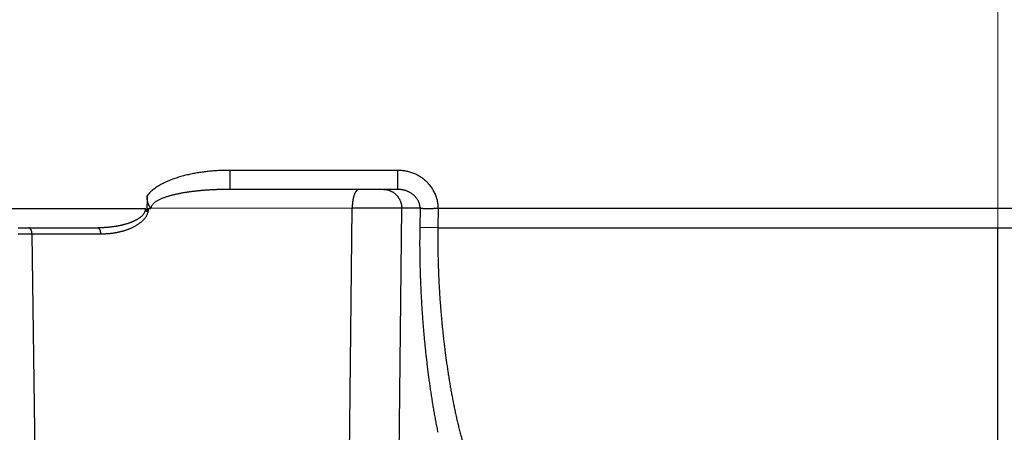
# Model space of a CAD drawing. Header units: millimetres. Extents: x 0 to 1300, y 0 to 891.
# Tile 111 of 146: x 432.36 to 440.05, y 497.75 to 500.97. Entities that reach past the tile are written whole.
import ezdxf

# ---------------------------------------------------------------- set-up
doc = ezdxf.new("R2010")
doc.units = ezdxf.units.MM
doc.header["$LTSCALE"] = 0.545669
doc.linetypes.add('CENTER', pattern=[50.8, 31.75, -6.35, 6.35, -6.35])
doc.layers.add('NoLayerName_001', color=7, linetype='Continuous')
doc.styles.get("Standard").update_dxf_attribs({"font": 'txt', "bigfont": 'extfont2'})
doc.dimstyles.get("Standard").update_dxf_attribs({"dimtxt": 2.5, "dimasz": 2.5, "dimexe": 1, "dimexo": 1, "dimtad": 1, "dimdec": 3, "dimzin": 0, "dimdsep": 46, "dimtxsty": 'Standard', "dimcen": 2.5, "dimadec": 3, "dimazin": 0, "dimtfac": 0.75, "dimtdec": 3, "dimtmove": 0, "dimatfit": 3, "dimfxl": 1, "dimarcsym": 0})

# ---------------------------------------------------------------- blocks, each defined once
blk = doc.blocks.new('_OPEN30')
at = {"color": 0, "linetype": 'ByBlock', "lineweight": -2}
for p, q in [((-1, 0.267949), (0, 0)), ((0, 0), (-1, -0.267949)), ((0, 0), (-1, 0))]:
    blk.add_line(p, q, dxfattribs=at)
blk = doc.blocks.new('*D113')
at = {"layer": 'Defpoints', "color": 0}
for p in [(402.5, 537.5), (585, 535), (402.5, 406.8133)]:
    blk.add_point(p, dxfattribs=at)
at = {"layer": 'NoLayerName_001', "color": 0, "linetype": 'Continuous', "lineweight": 13}
for p, q in [((402.5, 534.5), (402.5, 403.8133)), ((585, 532), (585, 403.8133)), ((579, 406.8133), (408.5, 406.8133))]:
    blk.add_line(p, q, dxfattribs=at)
at = {"layer": 'NoLayerName_001', "color": 0, "lineweight": 13, "xscale": 6, "yscale": 6, "zscale": 6, "rotation": 180}
blk.add_blockref('_OPEN30', (402.5, 406.8133), dxfattribs=at)
at = {"layer": 'NoLayerName_001', "color": 0, "lineweight": 13, "xscale": 6, "yscale": 6, "zscale": 6}
blk.add_blockref('_OPEN30', (585, 406.8133), dxfattribs=at)
at = {"layer": 'NoLayerName_001', "color": 0, "lineweight": 13, "insert": (493.75, 414.6133), "char_height": 9.6, "attachment_point": 5}
blk.add_mtext('\\W0.8593;１８３', dxfattribs=at)

msp = doc.modelspace()

# ---------------------------------------------------------------- linework, layer by layer
at = {"layer": 'NoLayerName_001', "color": 4, "linetype": 'CENTER', "lineweight": 13}
msp.add_line((440.00000213, 450), (440.00000213, 527.18028281), dxfattribs=at)
at = {"layer": 'NoLayerName_001', "color": 60, "linetype": 'Continuous', "lineweight": 25}
for p, q in [((435.31438876, 499.79869102), (434.0043964, 499.79869102)), ((434.0043964, 499.65), (434.0043964, 499.79869102)), ((435.31438876, 499.65), (435.31438876, 499.79869102)), ((435.31438876, 499.65), (434.0043964, 499.65)), ((433.35689659, 499.60108985), (433.35423544, 499.47508562)), ((427.00006463, 499.5), (433.34272108, 499.5)), ((433.36546687, 499.50000274), (433.38506659, 499.50130734)), ((434.95828303, 499.50261627), (433.38506659, 499.50130734)), ((434.90881692, 495.02078355), (434.95828303, 499.50261627)), ((435.29759142, 495.02079671), (435.34547744, 499.50261627)), ((435.48901754, 499.50261467), (435.34547744, 499.50261627)), ((435.48901754, 499.50261467), (435.48624848, 499.35261786)), ((435.63083373, 499.50053875), (435.62805466, 499.35)), ((432.35000213, 499.35), (432.97169721, 499.35)), ((435.62805466, 499.35), (435.48624848, 499.35261786)), ((435.62805466, 499.35), (447.31426513, 499.35)), ((440.00006463, 497.11225824), (440.00006463, 499.35)), ((432.99568687, 499.30087262), (432.4585933, 499.30087262)), ((432.51982804, 494.90188153), (432.4585933, 499.30087262))]:
    msp.add_line(p, q, dxfattribs=at)
at = {"layer": 'NoLayerName_001', "color": 140, "linetype": 'Continuous', "lineweight": 25}
msp.add_line((453.00006463, 499.5), (435.63083373, 499.50053875), dxfattribs=at)
at = {"layer": 'NoLayerName_001', "color": 60, "linetype": 'Continuous', "lineweight": 25}
for points, knots in [([(434.0043964, 499.79869102), (433.99778061, 499.79865356), (433.98454722, 499.79863388), (433.9646985, 499.79827275), (433.94485212, 499.79770839), (433.92501209, 499.79690147), (433.90518227, 499.79585762), (433.88536657, 499.79457043), (433.86556887, 499.79303671), (433.84579306, 499.79125235), (433.826043, 499.78921379), (433.80632259, 499.78691599), (433.78663622, 499.78434913), (433.76698824, 499.78150401), (433.74738302, 499.77837128), (433.7278249, 499.77494164), (433.70831827, 499.77120573), (433.68886744, 499.76715435), (433.66947698, 499.76277774), (433.65015303, 499.75806883), (433.63090813, 499.75301153), (433.61176203, 499.74758009), (433.5927362, 499.7417515), (433.57385236, 499.73550215), (433.55513219, 499.72880861), (433.53659744, 499.7216473), (433.51826966, 499.71399502), (433.50017146, 499.70582721), (433.48232492, 499.69712589), (433.46477361, 499.68783609), (433.44757219, 499.6778928), (433.43077541, 499.66723427), (433.41445159, 499.6558083), (433.39869208, 499.64357551), (433.38372098, 499.63041509), (433.36952637, 499.6164351), (433.36119704, 499.60611754), (433.35689659, 499.60108985)], [0, 0, 0, 0, 0.01984767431, 0.0396993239, 0.05955376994, 0.07940997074, 0.09926702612, 0.11912418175, 0.13898083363, 0.15883653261, 0.17869098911, 0.19854412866, 0.21839625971, 0.23824809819, 0.25810077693, 0.27795586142, 0.29781536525, 0.31768176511, 0.33755801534, 0.35744729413, 0.3773470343, 0.39724943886, 0.41714806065, 0.43703824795, 0.45691729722, 0.47678460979, 0.4966418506, 0.51649310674, 0.53634412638, 0.5561965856, 0.57605542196, 0.59593449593, 0.61585663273, 0.63581190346, 0.6557482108, 0.67563728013, 0.69548529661, 0.69548529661, 0.69548529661, 0.69548529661]), ([(435.63067745, 499.50053876), (435.63051132, 499.50587156), (435.63040356, 499.51656352), (435.62888809, 499.53255696), (435.62658231, 499.54848388), (435.62335325, 499.56428189), (435.61925532, 499.57989262), (435.61429225, 499.5952565), (435.60848214, 499.61031477), (435.60183464, 499.62500934), (435.59437484, 499.63929326), (435.58614207, 499.65313414), (435.5771708, 499.66650107), (435.56749636, 499.67936366), (435.55715374, 499.69169138), (435.546178, 499.70345371), (435.53460374, 499.71462048), (435.52246397, 499.72516263), (435.50979761, 499.73506182), (435.4966416, 499.7443019), (435.48303247, 499.75286694), (435.46900675, 499.76074107), (435.45460089, 499.76790825), (435.43985152, 499.77435286), (435.42479513, 499.78005742), (435.40947262, 499.7850119), (435.39392802, 499.78921492), (435.37820489, 499.79266025), (435.36234713, 499.79535327), (435.34639794, 499.79725753), (435.33040301, 499.79849176), (435.3197207, 499.79856211), (435.31438876, 499.79869102)], [0, 0, 0, 0, 0.01600618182, 0.03205901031, 0.04814994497, 0.06426878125, 0.08040434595, 0.09654518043, 0.11268021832, 0.12879984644, 0.14490388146, 0.16099870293, 0.17708853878, 0.19317549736, 0.20925997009, 0.22534103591, 0.24141686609, 0.25748656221, 0.27355403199, 0.28962300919, 0.30569585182, 0.32177383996, 0.33785747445, 0.35394677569, 0.3700415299, 0.38614007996, 0.402238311, 0.41833074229, 0.43441093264, 0.45047183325, 0.4665061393, 0.4825066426, 0.4825066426, 0.4825066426, 0.4825066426]), ([(434.0043964, 499.65), (434.00040644, 499.64999183), (433.99242641, 499.64998753), (433.98045648, 499.64990892), (433.96848671, 499.64978636), (433.95651734, 499.64961146), (433.94454861, 499.64938566), (433.93258074, 499.64910776), (433.92061395, 499.64877726), (433.90864848, 499.64839348), (433.89668455, 499.64795579), (433.8847224, 499.64746353), (433.87276224, 499.64691607), (433.86080432, 499.64631276), (433.84884885, 499.64565295), (433.83689611, 499.64493607), (433.82494649, 499.64416115), (433.81300062, 499.64332588), (433.80105919, 499.64242816), (433.78912292, 499.64146582), (433.77719252, 499.64043671), (433.7652687, 499.6393387), (433.75335216, 499.63816961), (433.74144362, 499.63692731), (433.72954378, 499.63560964), (433.71765337, 499.63421446), (433.70577308, 499.6327396), (433.69390364, 499.63118294), (433.68204575, 499.62954225), (433.67020016, 499.62781568), (433.65836795, 499.62599957), (433.64655061, 499.62408857), (433.63474965, 499.62207769), (433.62296657, 499.61996187), (433.61120289, 499.61773606), (433.59946015, 499.61539515), (433.5877404, 499.61293449), (433.57604709, 499.61034609), (433.56438772, 499.60760964), (433.55276069, 499.60474066), (433.54505261, 499.60266265), (433.54119345, 499.60164438)], [0, 0, 0, 0, 0.0119698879, 0.02394002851, 0.03591040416, 0.04788100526, 0.05985183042, 0.07182288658, 0.08379418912, 0.09576576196, 0.10773763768, 0.11970985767, 0.13168247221, 0.14365554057, 0.15562913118, 0.16760332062, 0.17957807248, 0.19155313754, 0.20352827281, 0.21550326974, 0.2274779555, 0.23945219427, 0.2514258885, 0.26339898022, 0.27537145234, 0.2873433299, 0.29931468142, 0.31128562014, 0.32325630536, 0.33522693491, 0.34719758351, 0.35916825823, 0.37113908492, 0.38311032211, 0.3950823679, 0.40705576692, 0.41903109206, 0.43100759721, 0.44298390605, 0.45495910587, 0.46693281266, 0.46693281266, 0.46693281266, 0.46693281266]), ([(435.01001708, 499.65), (435.00847864, 499.64978541), (435.00531135, 499.64963557), (435.00088957, 499.64767249), (434.99679099, 499.64504287), (434.99306999, 499.64178639), (434.98975234, 499.63818589), (434.98684355, 499.63436711), (434.98430227, 499.6304026), (434.9820353, 499.62631681), (434.97994066, 499.62213739), (434.97798471, 499.61787131), (434.97616234, 499.61352946), (434.9744656, 499.60912917), (434.97288648, 499.60468525), (434.97141895, 499.6002071), (434.97005875, 499.59569913), (434.96880013, 499.59116397), (434.96763752, 499.58660414), (434.96656531, 499.58202215), (434.9655779, 499.57742053), (434.96466967, 499.57280177), (434.96383504, 499.56816841), (434.96306841, 499.56352294), (434.9623641, 499.55886782), (434.96171674, 499.55420507), (434.96112606, 499.5495356), (434.96059147, 499.54486013), (434.96011246, 499.5401793), (434.95968847, 499.53549377), (434.95931899, 499.53080419), (434.95900345, 499.52611122), (434.95874145, 499.52141549), (434.9585319, 499.51671768), (434.95837641, 499.51201841), (434.95826641, 499.50731841), (434.95824302, 499.50418457), (434.95822509, 499.50261786)], [0, 0, 0, 0, 0.00466001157, 0.00940037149, 0.01428599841, 0.01925760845, 0.02418017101, 0.02895501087, 0.03363922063, 0.03829530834, 0.04296646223, 0.0476610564, 0.05237195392, 0.05709057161, 0.06180748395, 0.06651887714, 0.07122661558, 0.07593238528, 0.08063746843, 0.08534276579, 0.0900488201, 0.09475583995, 0.09946372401, 0.10417208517, 0.10888027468, 0.1135876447, 0.11829417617, 0.12299997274, 0.12770511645, 0.13240966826, 0.13711366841, 0.14181713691, 0.14652007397, 0.15122246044, 0.15592425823, 0.16062541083, 0.16532584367, 0.16532584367, 0.16532584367, 0.16532584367]), ([(435.20361526, 499.65), (435.20611995, 499.64992801), (435.21114096, 499.64988819), (435.21865302, 499.64920061), (435.22613463, 499.64814609), (435.23355731, 499.64666262), (435.24089422, 499.64477508), (435.24811802, 499.64248483), (435.25520185, 499.63979989), (435.26211928, 499.63672422), (435.26885018, 499.63327154), (435.27537938, 499.62945881), (435.28169214, 499.62530152), (435.28777388, 499.62081544), (435.29360997, 499.6160162), (435.29918584, 499.61091953), (435.30448691, 499.60554053), (435.30950034, 499.5998947), (435.31421796, 499.59399997), (435.31863182, 499.58787309), (435.32273415, 499.58153087), (435.32651711, 499.57499006), (435.32997286, 499.56826741), (435.3330937, 499.56137974), (435.33587104, 499.55434389), (435.3383011, 499.54717935), (435.34038257, 499.53990646), (435.34211215, 499.5325454), (435.34349188, 499.5251166), (435.3445043, 499.5176398), (435.3452044, 499.51013713), (435.34531998, 499.5051209), (435.34542145, 499.50261786)], [0, 0, 0, 0, 0.00751717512, 0.01505501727, 0.0226096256, 0.03017638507, 0.03775027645, 0.04532618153, 0.0528991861, 0.06046531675, 0.06802541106, 0.07558209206, 0.08313695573, 0.09069071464, 0.09824338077, 0.10579444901, 0.11334309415, 0.1208895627, 0.12843587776, 0.13598358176, 0.14353361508, 0.15108645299, 0.15864224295, 0.16620094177, 0.17376238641, 0.18132555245, 0.18888837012, 0.19644818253, 0.20400191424, 0.21154623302, 0.21907771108, 0.22659298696, 0.22659298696, 0.22659298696, 0.22659298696]), ([(435.48893342, 499.50261467), (435.48879699, 499.5054079), (435.48866117, 499.51101423), (435.48762886, 499.5193812), (435.48612288, 499.52769587), (435.48406915, 499.53591646), (435.48150916, 499.54400555), (435.47845306, 499.55192445), (435.47491985, 499.5596351), (435.47092277, 499.56710066), (435.46648114, 499.57429326), (435.46162636, 499.58120079), (435.45638512, 499.58781386), (435.45078454, 499.59412367), (435.44485156, 499.60012132), (435.43861308, 499.60579791), (435.43209572, 499.61114481), (435.42532357, 499.6161548), (435.4183183, 499.62082364), (435.41109919, 499.62514973), (435.40368462, 499.62913199), (435.39609301, 499.63276937), (435.38834272, 499.63606077), (435.38045213, 499.63900514), (435.37243934, 499.64160136), (435.36432214, 499.64384892), (435.35611807, 499.64574891), (435.34784424, 499.64730101), (435.33951785, 499.64850992), (435.33115581, 499.64936179), (435.32277597, 499.64991173), (435.31718217, 499.64994267), (435.31438876, 499.65)], [0, 0, 0, 0, 0.0083896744, 0.01681065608, 0.02525910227, 0.03372867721, 0.04221119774, 0.0506972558, 0.05917682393, 0.06764005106, 0.07608565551, 0.08452177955, 0.09295439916, 0.10138674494, 0.1098195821, 0.11825149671, 0.12667918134, 0.13509886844, 0.14351281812, 0.1519248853, 0.16033767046, 0.16875263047, 0.17717019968, 0.18558991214, 0.19401054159, 0.20243089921, 0.21085005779, 0.2192665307, 0.22767831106, 0.23608297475, 0.24447778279, 0.25285978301, 0.25285978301, 0.25285978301, 0.25285978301]), ([(433.36036057, 499.5601209), (433.36025491, 499.56066168), (433.36003966, 499.56174246), (433.3597405, 499.56336818), (433.35945529, 499.56499639), (433.35918641, 499.56662744), (433.35893298, 499.56826104), (433.358695, 499.56989707), (433.35847224, 499.57153539), (433.3582645, 499.57317584), (433.3580716, 499.57481826), (433.35789338, 499.57646251), (433.35772972, 499.57810842), (433.35758052, 499.57975585), (433.35744564, 499.58140463), (433.35732498, 499.5830546), (433.3572184, 499.58470562), (433.3571258, 499.58635751), (433.35704706, 499.58801013), (433.35698206, 499.58966332), (433.35693067, 499.59131691), (433.35689278, 499.59297075), (433.35686831, 499.59462469), (433.35685698, 499.59627856), (433.35685923, 499.5979322), (433.35687291, 499.59958549), (433.35689461, 499.60068739), (433.35690389, 499.6012383)], [0, 0, 0, 0, 0.001652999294, 0.003305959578, 0.004958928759, 0.006611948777, 0.008265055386, 0.009918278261, 0.011571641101, 0.013225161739, 0.014878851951, 0.016532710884, 0.018186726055, 0.019840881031, 0.021495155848, 0.023149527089, 0.024803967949, 0.026458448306, 0.028112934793, 0.029767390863, 0.031421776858, 0.033076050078, 0.034730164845, 0.03638407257, 0.038037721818, 0.039691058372, 0.041344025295, 0.041344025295, 0.041344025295, 0.041344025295]), ([(433.38439307, 499.5), (433.38466264, 499.50049627), (433.38532337, 499.50142478), (433.38557044, 499.50315451), (433.38501548, 499.50477633), (433.38401198, 499.50612143), (433.38288777, 499.5073511), (433.3817798, 499.508579), (433.38085738, 499.50994942), (433.38001361, 499.51137228), (433.37883795, 499.51324107), (433.37762834, 499.51508308), (433.37645774, 499.51694761), (433.37561724, 499.51836897), (433.37480778, 499.5198099), (433.37402424, 499.52126651), (433.37326135, 499.52273465), (433.37251392, 499.52421067), (433.3717828, 499.52569445), (433.37106854, 499.52718599), (433.37037169, 499.52868536), (433.36969279, 499.53019265), (433.36903241, 499.53170792), (433.36839108, 499.53323125), (433.36776935, 499.53476271), (433.36716781, 499.53630233), (433.3665861, 499.53784973), (433.36602392, 499.53940452), (433.36548092, 499.54096628), (433.36495679, 499.54253463), (433.36445121, 499.54410914), (433.36396385, 499.54568941), (433.36349438, 499.54727506), (433.36304247, 499.5488657), (433.36260796, 499.55046108), (433.36219068, 499.55206096), (433.36179055, 499.55366513), (433.36140722, 499.55527334), (433.36104123, 499.55688552), (433.36068986, 499.55850092), (433.36047167, 499.55958119), (433.36036057, 499.5601209)], [0, 0, 0, 0, 0.001694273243, 0.003372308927, 0.005009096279, 0.006705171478, 0.008374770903, 0.010012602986, 0.011657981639, 0.013318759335, 0.014976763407, 0.018280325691, 0.019929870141, 0.021580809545, 0.023233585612, 0.024887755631, 0.026542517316, 0.028197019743, 0.029851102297, 0.031504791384, 0.033158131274, 0.034811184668, 0.036464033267, 0.038116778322, 0.039769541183, 0.041422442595, 0.0430755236, 0.044728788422, 0.046382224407, 0.04803580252, 0.049689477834, 0.051343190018, 0.052996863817, 0.054650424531, 0.056303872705, 0.057957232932, 0.059610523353, 0.061263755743, 0.062916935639, 0.064570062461, 0.06622312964, 0.06622312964, 0.06622312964, 0.06622312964]), ([(433.54119345, 499.60164438), (433.53735096, 499.60056653), (433.52965298, 499.59845694), (433.51818482, 499.59501607), (433.50677241, 499.59139593), (433.49543537, 499.58754475), (433.48418621, 499.58344331), (433.47303974, 499.57906843), (433.46201907, 499.57438166), (433.45116668, 499.56930684), (433.44052874, 499.56377854), (433.43018285, 499.55774256), (433.42019708, 499.55116584), (433.41062729, 499.54385974), (433.40177435, 499.53536788), (433.39426109, 499.52560024), (433.38823615, 499.51468112), (433.38760494, 499.5065209), (433.3868878, 499.50261467)], [0, 0, 0, 0, 0.01197240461, 0.02394431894, 0.03591686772, 0.04788934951, 0.05986135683, 0.07183430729, 0.08380823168, 0.09578299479, 0.10776646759, 0.11976164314, 0.13170158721, 0.14361469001, 0.1558479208, 0.16834797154, 0.18059862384, 0.19251315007, 0.19251315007, 0.19251315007, 0.19251315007]), ([(433.36546687, 499.50000274), (433.36541888, 499.49695483), (433.36552256, 499.49084277), (433.36447715, 499.48171893), (433.36275453, 499.47270536), (433.3602445, 499.46387785), (433.35703323, 499.45529224), (433.35318454, 499.44697832), (433.34876488, 499.43895695), (433.34383135, 499.43124066), (433.33843553, 499.42383289), (433.33262567, 499.41672972), (433.32644923, 499.40992665), (433.31995361, 499.40341917), (433.31318535, 499.39720265), (433.30618648, 499.3912671), (433.29898328, 499.3856057), (433.29159394, 499.38020807), (433.28403484, 499.37506122), (433.27632221, 499.37015229), (433.26847214, 499.36546863), (433.26050071, 499.36099628), (433.25242, 499.35672539), (433.24423818, 499.35265107), (433.23596352, 499.348767), (433.22760411, 499.34506711), (433.21916802, 499.34154534), (433.21066315, 499.33819527), (433.20209607, 499.33501119), (433.19347149, 499.33198972), (433.18479373, 499.32912687), (433.17606701, 499.32641872), (433.16729556, 499.32386134), (433.15848348, 499.32145068), (433.14963428, 499.31918295), (433.14075043, 499.31705604), (433.13183402, 499.31506801), (433.12288735, 499.31321514), (433.11391163, 499.3115006), (433.10491223, 499.30990168), (433.09889094, 499.3089623), (433.09588254, 499.30847672)], [0, 0, 0, 0, 0.00914487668, 0.01831314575, 0.02748906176, 0.03665378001, 0.04580818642, 0.05496194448, 0.06411376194, 0.07326252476, 0.08241975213, 0.09159199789, 0.10077897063, 0.10997430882, 0.1191663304, 0.12834086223, 0.13749823, 0.14664553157, 0.15578786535, 0.16492838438, 0.17406842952, 0.18320773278, 0.1923463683, 0.20148546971, 0.21062560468, 0.21976671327, 0.22890814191, 0.23804868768, 0.24718759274, 0.25632543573, 0.26546268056, 0.27459951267, 0.28373584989, 0.29287135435, 0.30200587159, 0.31114013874, 0.32027492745, 0.32941088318, 0.33854852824, 0.34768826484, 0.35683025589, 0.35683025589, 0.35683025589, 0.35683025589]), ([(433.34273018, 499.5), (433.34267659, 499.4974002), (433.34283026, 499.49216746), (433.34148572, 499.48439992), (433.33933809, 499.47682798), (433.33629733, 499.46957122), (433.33250652, 499.46271089), (433.32809339, 499.45625298), (433.32317865, 499.45017814), (433.31787117, 499.44445279), (433.31223513, 499.43906079), (433.30632154, 499.43398094), (433.30017883, 499.42918484), (433.29384563, 499.42464693), (433.28734763, 499.42035065), (433.28070919, 499.41627562), (433.27395284, 499.41239963), (433.26709136, 499.40871228), (433.26013489, 499.40520424), (433.25309332, 499.40186535), (433.24597649, 499.3986856), (433.23879425, 499.39565494), (433.23155619, 499.39276329), (433.2242707, 499.38999999), (433.21694203, 499.38736082), (433.20957327, 499.38484126), (433.20216726, 499.38243663), (433.19472686, 499.38014227), (433.18725489, 499.37795354), (433.17975419, 499.37586571), (433.17222732, 499.37387432), (433.1646761, 499.37197716), (433.15710228, 499.3701718), (433.14950761, 499.36845582), (433.14189383, 499.36682684), (433.13426268, 499.36528242), (433.12661579, 499.36382027), (433.11895458, 499.36243744), (433.11127947, 499.36113586), (433.10359295, 499.35990227), (433.09845731, 499.35915378), (433.09589084, 499.35877028)], [0, 0, 0, 0, 0.00780104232, 0.01565252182, 0.02352968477, 0.03138245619, 0.03919686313, 0.04700586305, 0.05481718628, 0.06261801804, 0.07041138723, 0.07820434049, 0.08599580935, 0.09378387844, 0.10157183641, 0.10936045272, 0.11714823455, 0.12493624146, 0.13272615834, 0.14051862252, 0.14831329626, 0.15610894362, 0.1639035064, 0.1716948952, 0.17948358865, 0.18727061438, 0.19505674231, 0.20284249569, 0.21062816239, 0.2184138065, 0.22619940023, 0.2339850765, 0.24177091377, 0.24955689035, 0.25734288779, 0.26512869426, 0.27291401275, 0.28069875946, 0.2884832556, 0.2962678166, 0.30405271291, 0.30405271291, 0.30405271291, 0.30405271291]), ([(433.35423544, 499.47508562), (433.35411641, 499.4755301), (433.35388145, 499.47642053), (433.35350924, 499.47775148), (433.35312173, 499.4790791), (433.35271459, 499.48040118), (433.35228596, 499.48171613), (433.3518333, 499.4830222), (433.35135424, 499.48431767), (433.35084639, 499.48560084), (433.35030733, 499.48686998), (433.34973466, 499.48812339), (433.34912597, 499.48935935), (433.34848556, 499.49057947), (433.34781761, 499.49178565), (433.3471263, 499.4929798), (433.34641579, 499.49416384), (433.34569021, 499.49533965), (433.34495384, 499.49650921), (433.34396288, 499.49806194), (433.34321738, 499.49922472), (433.34272108, 499.5)], [0, 0, 0, 0, 0.001380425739, 0.002762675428, 0.004145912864, 0.005529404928, 0.006912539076, 0.008294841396, 0.009675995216, 0.011055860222, 0.01243449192, 0.013812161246, 0.015189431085, 0.016567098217, 0.01794569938, 0.019325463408, 0.020706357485, 0.022088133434, 0.023470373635, 0.024852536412, 0.027614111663, 0.027614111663, 0.027614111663, 0.027614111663]), ([(433.36457772, 499.50000313), (433.364345, 499.49972984), (433.36385676, 499.49920117), (433.36325927, 499.49829804), (433.36272672, 499.49735235), (433.36225819, 499.4963647), (433.36183377, 499.49535254), (433.36143937, 499.49432823), (433.36105717, 499.49330375), (433.36068404, 499.49228225), (433.3603185, 499.49126352), (433.35971853, 499.48957058), (433.35912595, 499.48787635), (433.35852399, 499.48618498), (433.35815928, 499.48516908), (433.35779078, 499.48415336), (433.35741811, 499.4831382), (433.35704085, 499.48212401), (433.35665859, 499.48111119), (433.35627092, 499.48010013), (433.35587741, 499.47909124), (433.35547772, 499.47808488), (433.35507112, 499.4770816), (433.35465845, 499.47608125), (433.35437579, 499.4754177), (433.35423544, 499.47508562)], [0, 0, 0, 0, 0.001076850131, 0.002154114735, 0.003238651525, 0.004331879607, 0.005431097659, 0.006530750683, 0.007624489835, 0.008711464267, 0.009793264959, 0.010871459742, 0.014099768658, 0.015177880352, 0.016257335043, 0.017337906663, 0.018419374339, 0.019501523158, 0.020584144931, 0.021667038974, 0.022750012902, 0.023832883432, 0.024915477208, 0.025997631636, 0.027079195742, 0.027079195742, 0.027079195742, 0.027079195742]), ([(435.34542024, 499.50261787), (435.33896763, 499.50271527), (435.32606258, 499.50292285), (435.30670389, 499.5031575), (435.28734472, 499.50335185), (435.26153176, 499.5035518), (435.22926474, 499.50370705), (435.19054394, 499.50377566), (435.15182321, 499.50376228), (435.11310281, 499.50367214), (435.06792953, 499.50347942), (435.0163035, 499.50315959), (434.97758509, 499.50278743), (434.95822575, 499.50261788)], [0, 0, 0, 0, 0.01936004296, 0.03872009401, 0.05808021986, 0.07744045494, 0.1161612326, 0.15488219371, 0.19360290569, 0.2323233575, 0.2710436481, 0.32912392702, 0.3872041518, 0.3872041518, 0.3872041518, 0.3872041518]), ([(435.63082379, 499.5), (435.62405893, 499.49997532), (435.61594103, 499.49995796), (435.6064704, 499.49990337), (435.60241187, 499.4998724), (435.59835381, 499.49983215), (435.59429637, 499.49978072), (435.59023968, 499.49971617), (435.58618386, 499.49963677), (435.58212899, 499.49954004), (435.57672347, 499.49939153), (435.56996673, 499.49918015), (435.56320934, 499.49896134), (435.55780138, 499.49879809), (435.55374315, 499.49868559), (435.54968276, 499.49858704), (435.54561979, 499.4985067), (435.54155431, 499.49844793), (435.5374871, 499.4984183), (435.53341979, 499.49842941), (435.52935446, 499.49849201), (435.5252932, 499.49861709), (435.52123808, 499.4988155), (435.51719123, 499.49909851), (435.51315459, 499.49947588), (435.50913039, 499.49996311), (435.50511805, 499.50055197), (435.5011085, 499.50119518), (435.49709716, 499.50184091), (435.49307771, 499.50247475), (435.49036686, 499.50253941), (435.48901757, 499.50261627)], [0, 0, 0, 0, 0.02029472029, 0.02435368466, 0.02841236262, 0.0324706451, 0.03652843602, 0.04058565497, 0.04464223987, 0.04869817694, 0.05275370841, 0.0608648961, 0.06897826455, 0.07303649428, 0.07709616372, 0.08115761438, 0.08522122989, 0.08928738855, 0.09335527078, 0.09742302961, 0.10148909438, 0.1055523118, 0.10961203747, 0.11366822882, 0.11772153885, 0.1217734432, 0.12582735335, 0.12988703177, 0.13395454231, 0.13802128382, 0.14207571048, 0.14207571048, 0.14207571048, 0.14207571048]), ([(432.4585933, 499.30087262), (432.4585805, 499.30153739), (432.45856492, 499.30286759), (432.4584814, 499.30486191), (432.45836108, 499.30685517), (432.45819686, 499.30884607), (432.45798983, 499.31083345), (432.45773888, 499.3128161), (432.45744348, 499.31479283), (432.45710295, 499.31676244), (432.45671661, 499.31872371), (432.45628402, 499.3206754), (432.45580359, 499.32261581), (432.45527244, 499.32454271), (432.45468801, 499.3264538), (432.45404767, 499.32834677), (432.45334878, 499.3302193), (432.45258873, 499.33206907), (432.45176488, 499.33389377), (432.45087481, 499.33569066), (432.44991697, 499.33745548), (432.44887998, 499.33917607), (432.44775338, 499.34083801), (432.44652685, 499.34242645), (432.44518996, 499.34392641), (432.44373229, 499.34532268), (432.44214692, 499.34659713), (432.44043943, 499.34772527), (432.43862548, 499.34867872), (432.43672593, 499.34940333), (432.43476585, 499.34991057), (432.43342626, 499.3499453), (432.43276412, 499.35)], [0, 0, 0, 0, 0.001994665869, 0.003990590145, 0.005987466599, 0.007985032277, 0.009983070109, 0.011981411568, 0.013979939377, 0.015978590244, 0.017977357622, 0.019976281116, 0.02197517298, 0.023973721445, 0.025971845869, 0.027969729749, 0.029967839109, 0.031966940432, 0.033968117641, 0.035972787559, 0.037981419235, 0.039990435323, 0.041997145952, 0.044001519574, 0.046006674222, 0.048019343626, 0.050050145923, 0.052100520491, 0.054150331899, 0.056183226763, 0.058192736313, 0.06018591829, 0.06018591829, 0.06018591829, 0.06018591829]), ([(433.09589084, 499.35877028), (433.09332058, 499.35841164), (433.08818229, 499.35767637), (433.08045971, 499.35668113), (433.07272862, 499.35574838), (433.06498816, 499.35488899), (433.05723953, 499.35409961), (433.04948346, 499.35338073), (433.04172081, 499.35273181), (433.0339524, 499.35215259), (433.02617906, 499.35164272), (433.01840164, 499.35120191), (433.01062096, 499.35082978), (433.00283785, 499.3505262), (432.99505315, 499.35029011), (432.98726768, 499.350124), (432.9794823, 499.35001701), (432.97429204, 499.35001112), (432.97169721, 499.35)], [0, 0, 0, 0, 0.00778545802, 0.01557166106, 0.02335874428, 0.03114669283, 0.0389353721, 0.04672463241, 0.05451431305, 0.06230424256, 0.07009423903, 0.0778841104, 0.08567365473, 0.09346266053, 0.10125090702, 0.10903816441, 0.11682419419, 0.12460874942, 0.12460874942, 0.12460874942, 0.12460874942]), ([(432.99568687, 499.30087262), (432.99567077, 499.30164481), (432.99565237, 499.30319168), (432.99554147, 499.30551177), (432.99538312, 499.30783207), (432.99517002, 499.31014816), (432.9949065, 499.31245581), (432.99459375, 499.31475075), (432.99423388, 499.31702873), (432.99382834, 499.3192858), (432.99337937, 499.3215216), (432.9928753, 499.3237377), (432.99230121, 499.32593888), (432.99164263, 499.3281312), (432.99088487, 499.3303206), (432.99001344, 499.33251302), (432.98901376, 499.3347137), (432.98787769, 499.33691893), (432.98660243, 499.33910628), (432.98518771, 499.3412327), (432.98363811, 499.34324728), (432.98195763, 499.34509952), (432.98014929, 499.34673694), (432.97821518, 499.34811363), (432.97615421, 499.34915578), (432.97397174, 499.34987871), (432.97245137, 499.34992292), (432.97169721, 499.35)], [0, 0, 0, 0, 0.002317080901, 0.004640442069, 0.00696705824, 0.009293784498, 0.011617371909, 0.013934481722, 0.016241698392, 0.018535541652, 0.020813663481, 0.023082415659, 0.02535274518, 0.027636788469, 0.029947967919, 0.032301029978, 0.034712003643, 0.037196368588, 0.039739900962, 0.042304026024, 0.044853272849, 0.047357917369, 0.049796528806, 0.052159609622, 0.054454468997, 0.056710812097, 0.058985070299, 0.058985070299, 0.058985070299, 0.058985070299]), ([(435.48624848, 499.35261786), (435.48603783, 499.3388793), (435.48555209, 499.31140264), (435.4852101, 499.27018183), (435.48509052, 499.22895881), (435.48522853, 499.18773444), (435.48560591, 499.14651047), (435.48621872, 499.10528839), (435.48705921, 499.06406976), (435.48812063, 499.02285613), (435.48939607, 498.98164902), (435.49087825, 498.94044966), (435.49256585, 498.89925916), (435.49445823, 498.8580784), (435.49655457, 498.81690816), (435.49885411, 498.77574924), (435.50135606, 498.73460244), (435.50405966, 498.69346854), (435.50696412, 498.65234835), (435.51006868, 498.61124267), (435.51337246, 498.57015235), (435.51687788, 498.52907856), (435.5205875, 498.48802259), (435.52450385, 498.4469857), (435.52862946, 498.40596919), (435.53296687, 498.36497434), (435.53751859, 498.32400242), (435.54228723, 498.28305474), (435.54727502, 498.24213263), (435.55248571, 498.20123786), (435.55792716, 498.16037299), (435.56360655, 498.11954067), (435.56953125, 498.07874363), (435.57570855, 498.03798456), (435.58214584, 497.99726617), (435.5888502, 497.95659112), (435.5958299, 497.91596237), (435.60308857, 497.87538222), (435.61065662, 497.83485856), (435.61849621, 497.79438572), (435.62404744, 497.76746887), (435.62678247, 497.75400221)], [0, 0, 0, 0, 0.0412205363, 0.0824422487, 0.1236652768, 0.1648896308, 0.2061151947, 0.2473417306, 0.2885688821, 0.3297961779, 0.3710230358, 0.412248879, 0.4534736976, 0.4946976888, 0.5359210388, 0.5771439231, 0.6183665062, 0.6595889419, 0.7008113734, 0.7420339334, 0.7832567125, 0.8244796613, 0.8657027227, 0.9069258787, 0.9481491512, 0.9893726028, 1.0305963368, 1.0718204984, 1.1130452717, 1.1542706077, 1.1954960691, 1.2367212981, 1.2779460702, 1.3191702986, 1.3603940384, 1.4016174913, 1.4428410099, 1.4840648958, 1.5252889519, 1.5665131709, 1.6077379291, 1.6077379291, 1.6077379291, 1.6077379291]), ([(435.62805466, 499.35), (435.62784522, 499.33702958), (435.62735561, 499.31108926), (435.62704556, 499.27217208), (435.62697834, 499.23325256), (435.62719165, 499.1943318), (435.62766444, 499.1554119), (435.62839139, 499.11649473), (435.62936297, 499.07758219), (435.63057078, 499.03867619), (435.63200618, 498.99977856), (435.63366034, 498.96089075), (435.63553175, 498.92201407), (435.63761924, 498.88314946), (435.63992155, 498.84429782), (435.64243743, 498.80546), (435.64516565, 498.7666369), (435.64810497, 498.72782937), (435.65125415, 498.68903831), (435.6546119, 498.65026459), (435.65817715, 498.61150919), (435.66195232, 498.57277346), (435.66593964, 498.53405883), (435.6701414, 498.49536675), (435.67455987, 498.45669866), (435.67919734, 498.418056), (435.68405603, 498.37944021), (435.68913835, 498.34085275), (435.6944461, 498.30229513), (435.69998366, 498.26376945), (435.70575837, 498.22527852), (435.71177695, 498.1868252), (435.71804629, 498.1484124), (435.72457321, 498.11004299), (435.7313646, 498.07171989), (435.73842714, 498.03344594), (435.74576828, 497.99522432), (435.75339256, 497.95705778), (435.76132967, 497.91895501), (435.76954035, 497.88090934), (435.77533944, 497.85561804), (435.77819835, 497.84296323)], [0, 0, 0, 0, 0.0389163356, 0.0778340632, 0.1167534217, 0.1556744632, 0.1945970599, 0.2335209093, 0.2724455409, 0.3113703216, 0.3502944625, 0.3892172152, 0.4281386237, 0.4670589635, 0.5059784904, 0.5448974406, 0.5838160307, 0.6227344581, 0.661652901, 0.7005715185, 0.7394904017, 0.7784094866, 0.8173287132, 0.856248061, 0.8951675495, 0.9340872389, 0.9730072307, 1.011927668, 1.0508487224, 1.08977025, 1.1286918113, 1.1676130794, 1.2065338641, 1.2454541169, 1.2843739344, 1.3232935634, 1.3622134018, 1.40113365, 1.4400540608, 1.4789746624, 1.5178958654, 1.5178958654, 1.5178958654, 1.5178958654]), ([(432.45860402, 499.30087298), (432.42886399, 499.30088584), (432.39266336, 499.30092315), (432.35646273, 499.30090772), (432.35000213, 499.3009058)], [0, 0, 0, 0, 0.0892201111, 0.10860189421, 0.10860189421, 0.10860189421, 0.10860189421]), ([(433.09588254, 499.30847672), (433.09286686, 499.30803417), (433.08683949, 499.30711752), (433.07777091, 499.30593132), (433.06868765, 499.30485724), (433.05958905, 499.30391519), (433.05047831, 499.30309927), (433.04135758, 499.30241039), (433.03222931, 499.30184806), (433.02309587, 499.30141053), (433.01395962, 499.30110257), (433.00482303, 499.30090411), (432.99873174, 499.30089323), (432.99568687, 499.30087262)], [0, 0, 0, 0, 0.00914393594, 0.01828938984, 0.02743590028, 0.03658297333, 0.04573008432, 0.05487667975, 0.06402217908, 0.07316597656, 0.08230744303, 0.09144592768, 0.10058075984, 0.10058075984, 0.10058075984, 0.10058075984]), ([(435.77819835, 497.84296323), (435.78117221, 497.83033444), (435.78703335, 497.80505534), (435.79634621, 497.76725893), (435.80599012, 497.72954168), (435.8160316, 497.69192288), (435.82648313, 497.65441245), (435.83738921, 497.61703148), (435.84878582, 497.57980042), (435.86071125, 497.54274039), (435.87320271, 497.50587215), (435.88629947, 497.46921737), (435.90003276, 497.43279694), (435.91446935, 497.3966484), (435.92970539, 497.36082614), (435.94581833, 497.32538512), (435.96292337, 497.2904092), (435.98118946, 497.25602298), (436.00075329, 497.22235917), (436.02183887, 497.18959235), (436.04487125, 497.15815891), (436.06963153, 497.1279546), (436.08888601, 497.11044717), (436.09816051, 497.10137464)], [0, 0, 0, 0, 0.03892261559, 0.07784787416, 0.11677744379, 0.15571321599, 0.19465323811, 0.23359275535, 0.27252839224, 0.31145844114, 0.35038300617, 0.38930414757, 0.4282256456, 0.46714757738, 0.50606984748, 0.54499838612, 0.58393003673, 0.62285555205, 0.66178172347, 0.7007114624, 0.73967600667, 0.77867894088, 0.81760122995, 0.81760122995, 0.81760122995, 0.81760122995])]:
    msp.add_open_spline(points, degree=3, knots=knots, dxfattribs=at)

# ---------------------------------------------------------------- dimensions: what is measured, and where the dimension line sits
at = {"layer": 'NoLayerName_001', "color": 3, "linetype": 'Continuous', "lineweight": 13}
dim = msp.add_linear_dim(base=(402.5, 406.81326575), p1=(585, 535), p2=(402.5, 537.5), angle=180, text='\\W0.8593;１８３', dimstyle='Standard', override={"dimtxt": 9.6, "dimasz": 6, "dimexe": 3, "dimexo": 3, "dimgap": 3, "dimdec": 8, "dimzin": 8, "dimblk": 'OPEN30', "dimclrd": 0, "dimclre": 0, "dimclrt": 0, "dimtp": 0, "dimtm": 0, "dimlwd": 13, "dimlwe": 13}, dxfattribs=at)
dim.commit()
dim.dimension.update_dxf_attribs({"geometry": '*D113', "text_midpoint": (493.75, 406.81326575), "dimtype": 160})

doc.saveas('drawing.dxf')
